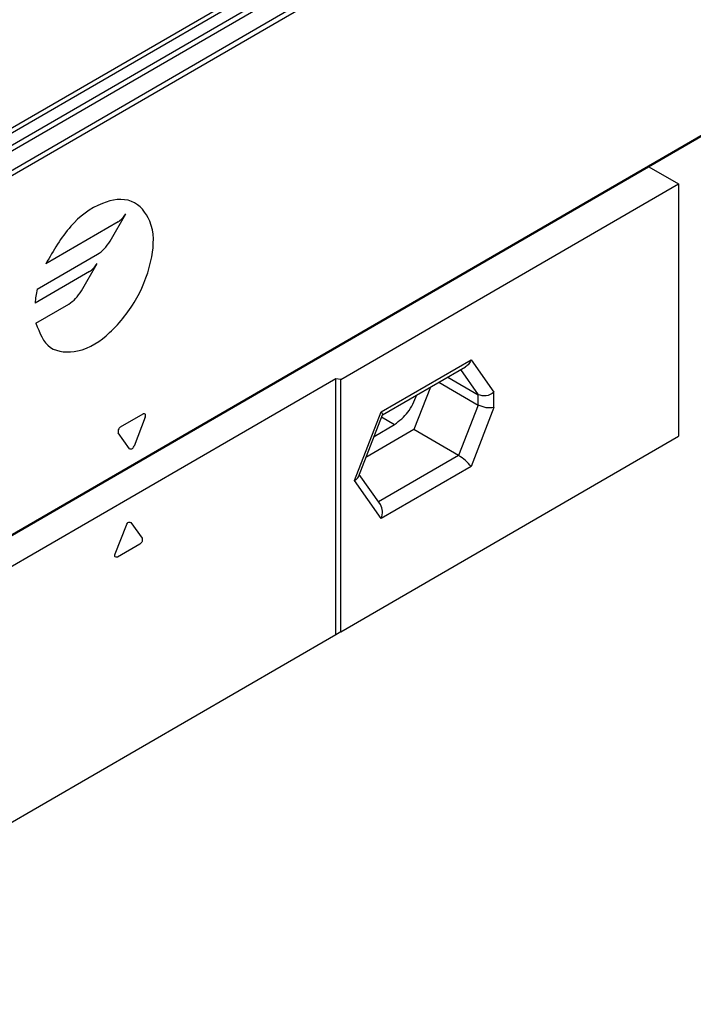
# Model space of a CAD drawing. Header units: millimetres. Extents: x -500 to 996, y -644 to 328.
# Tile 5 of 22: x -224.58 to -215.52, y -73.99 to -60.75. Entities that reach past the tile are written whole.
import ezdxf

# ---------------------------------------------------------------- set-up
doc = ezdxf.new("R2010")
doc.units = ezdxf.units.MM

# ---------------------------------------------------------------- blocks, each defined once
blk = doc.blocks.new('CABEZA_RANURADA_REGLA_S__10', base_point=(-1157.092, -369.949))
at = {"color": 7, "linetype": 'Continuous'}
for p, q in [((-1080.587, -313.656), (-1078.603, -314.805)), ((-1101.32, -327.953), (-1078.603, -314.805)), ((-1078.603, -314.805), (-1078.603, -331.767)), ((-1098.516, -330.324), (-1092.923, -327.097)), ((-1101.655, -327.901), (-1129.515, -344.026)), ((-1101.655, -345.108), (-1101.655, -327.901)), ((-1101.32, -327.953), (-1101.655, -327.901)), ((-1101.32, -344.915), (-1101.32, -327.953)), ((-1094.726, -328.14), (-1092.073, -329.675)), ((-1094.124, -327.792), (-1092.073, -328.978)), ((-1095.283, -328.463), (-1096.394, -331.325)), ((-1100.132, -334.486), (-1098.516, -330.324)), ((-1098.521, -330.337), (-1098.516, -330.324)), ((-1096.394, -331.325), (-1099.632, -333.199)), ((-1099.081, -331.779), (-1097.695, -330.977)), ((-1093.389, -333.065), (-1096.394, -331.325)), ((-1101.32, -344.915), (-1078.603, -331.767)), ((-1098.656, -336.36), (-1100.077, -334.344)), ((-1129.515, -344.026), (-1129.425, -344.219)), ((-1144.364, -352.865), (-1129.425, -344.219)), ((-1129.425, -344.219), (-1129.425, -361.181)), ((-1101.655, -345.108), (-1129.425, -361.181)), ((-1101.32, -344.915), (-1101.655, -345.108)), ((-1138.114, -353.242), (-1132.521, -350.015)), ((-1144.616, -350.188), (-1146.803, -351.454)), ((-1134.881, -351.381), (-1135.992, -354.243)), ((-1133.848, -350.783), (-1131.497, -352.144)), ((-1147.793, -353.05), (-1147.793, -351.963)), ((-1144.364, -352.865), (-1146.803, -351.454)), ((-1146.803, -351.454), (-1146.803, -353.623)), ((-1144.364, -369.828), (-1144.364, -352.865)), ((-1139.73, -357.404), (-1138.131, -353.262)), ((-1138.131, -353.262), (-1138.114, -353.242)), ((-1138.679, -354.698), (-1137.293, -353.895)), ((-1157.092, -354.497), (-1157.092, -362.461)), ((-1135.992, -354.243), (-1139.23, -356.118)), ((-1132.987, -355.983), (-1135.992, -354.243)), ((-1138.254, -359.278), (-1139.675, -357.262)), ((-1129.425, -361.181), (-1144.364, -369.828)), ((-1156.88, -362.828), (-1157.092, -362.461)), ((-1144.576, -369.949), (-1156.88, -362.828)), ((-1144.364, -369.828), (-1144.576, -369.949))]:
    blk.add_line(p, q, dxfattribs=at)
at = {"color": 3, "linetype": 'Continuous'}
for p, q in [((-1098.595, -330.127), (-1092.553, -326.63)), ((-1092.553, -326.63), (-1091.013, -328.814)), ((-1093.261, -327.293), (-1092.073, -328.978)), ((-1091.013, -329.839), (-1091.013, -328.814)), ((-1092.073, -329.675), (-1092.073, -328.978)), ((-1100.391, -334.754), (-1098.595, -330.127)), ((-1092.073, -329.675), (-1093.389, -333.065)), ((-1091.013, -329.839), (-1092.553, -333.806)), ((-1098.573, -330.469), (-1097.695, -330.977)), ((-1093.389, -333.065), (-1098.779, -336.184)), ((-1092.553, -333.806), (-1098.595, -337.303)), ((-1098.595, -337.303), (-1100.391, -334.754)), ((-1116.492, -339.68), (-1115.738, -337.736)), ((-1115.432, -337.559), (-1114.677, -338.629)), ((-1114.83, -339.024), (-1116.339, -339.897)), ((-1138.193, -353.045), (-1132.151, -349.548)), ((-1132.151, -349.548), (-1130.354, -352.096)), ((-1132.859, -350.211), (-1131.497, -352.144)), ((-1147.793, -353.05), (-1146.803, -352.477)), ((-1131.497, -352.144), (-1132.987, -355.983)), ((-1130.354, -352.096), (-1132.151, -356.724)), ((-1139.989, -357.673), (-1138.193, -353.045)), ((-1138.171, -353.387), (-1137.293, -353.895)), ((-1132.987, -355.983), (-1138.377, -359.103)), ((-1132.151, -356.724), (-1138.193, -360.221)), ((-1138.193, -360.221), (-1139.989, -357.673))]:
    blk.add_line(p, q, dxfattribs=at)
at = {"color": 7, "linetype": 'Continuous'}
for points, knots in [([(-1092.553, -326.63), (-1092.598, -326.728), (-1092.683, -326.915), (-1092.846, -327.038), (-1092.923, -327.097)], [0, 0, 0, 0, 0.3192626, 0.6047194, 0.6047194, 0.6047194, 0.6047194]), ([(-1091.013, -328.814), (-1091.185, -328.924), (-1091.517, -329.134), (-1091.893, -329.029), (-1092.073, -328.978)], [0, 0, 0, 0, 0.583316, 1.119502, 1.119502, 1.119502, 1.119502]), ([(-1097.695, -330.977), (-1097.372, -330.724), (-1096.7, -330.199), (-1096.375, -329.408), (-1096.207, -328.997)], [0, 0, 0, 0, 1.208591, 2.514789, 2.514789, 2.514789, 2.514789]), ([(-1098.595, -330.127), (-1098.566, -330.165), (-1098.522, -330.224), (-1098.518, -330.297), (-1098.516, -330.324)], [0, 0, 0, 0, 0.1380729, 0.2162045, 0.2162045, 0.2162045, 0.2162045]), ([(-1091.013, -329.839), (-1091.192, -329.857), (-1091.559, -329.894), (-1091.899, -329.749), (-1092.073, -329.675)], [0, 0, 0, 0, 0.530448, 1.08893, 1.08893, 1.08893, 1.08893]), ([(-1092.553, -333.806), (-1092.671, -333.668), (-1092.916, -333.382), (-1093.228, -333.173), (-1093.389, -333.065)], [0, 0, 0, 0, 0.544, 1.122304, 1.122304, 1.122304, 1.122304]), ([(-1100.391, -334.754), (-1100.332, -334.717), (-1100.223, -334.648), (-1100.16, -334.537), (-1100.132, -334.486)], [0, 0, 0, 0, 0.2062327, 0.3781989, 0.3781989, 0.3781989, 0.3781989]), ([(-1098.595, -337.303), (-1098.547, -337.132), (-1098.457, -336.809), (-1098.592, -336.504), (-1098.656, -336.36)], [0, 0, 0, 0, 0.5140954, 0.9715545, 0.9715545, 0.9715545, 0.9715545]), ([(-1132.151, -349.548), (-1132.196, -349.646), (-1132.281, -349.833), (-1132.444, -349.957), (-1132.521, -350.015)], [0, 0, 0, 0, 0.3192626, 0.6047194, 0.6047194, 0.6047194, 0.6047194]), ([(-1137.293, -353.895), (-1136.97, -353.643), (-1136.298, -353.117), (-1135.973, -352.326), (-1135.805, -351.916)], [0, 0, 0, 0, 1.208591, 2.514789, 2.514789, 2.514789, 2.514789]), ([(-1148.854, -353.121), (-1148.857, -353.033), (-1148.861, -352.853), (-1148.891, -352.675), (-1148.906, -352.584)], [0, 0, 0, 0, 0.2640183, 0.5397834, 0.5397834, 0.5397834, 0.5397834]), ([(-1130.354, -352.096), (-1130.55, -352.174), (-1130.926, -352.325), (-1131.311, -352.203), (-1131.497, -352.144)], [0, 0, 0, 0, 0.609864, 1.175662, 1.175662, 1.175662, 1.175662]), ([(-1150.728, -354.197), (-1150.496, -354.309), (-1150.075, -354.512), (-1149.363, -354.401), (-1148.909, -353.842), (-1148.873, -353.377), (-1148.854, -353.121)], [0, 0, 0, 0, 0.759585, 1.378584, 1.996766, 2.754743, 2.754743, 2.754743, 2.754743]), ([(-1149.297, -353.693), (-1149.186, -353.597), (-1148.943, -353.389), (-1148.891, -353.072), (-1148.863, -352.9)], [0, 0, 0, 0, 0.4275732, 0.9296149, 0.9296149, 0.9296149, 0.9296149]), ([(-1147.793, -353.05), (-1147.774, -353.175), (-1147.734, -353.437), (-1147.516, -353.746), (-1147.241, -353.989), (-1147.035, -353.956), (-1146.948, -353.942)], [0, 0, 0, 0, 0.375138, 0.780565, 1.128475, 1.382089, 1.382089, 1.382089, 1.382089]), ([(-1138.193, -353.045), (-1138.164, -353.083), (-1138.12, -353.143), (-1138.116, -353.216), (-1138.114, -353.242)], [0, 0, 0, 0, 0.1380729, 0.2162045, 0.2162045, 0.2162045, 0.2162045]), ([(-1151.192, -353.861), (-1151.117, -353.924), (-1150.971, -354.047), (-1150.808, -354.148), (-1150.728, -354.197)], [0, 0, 0, 0, 0.2928867, 0.5739171, 0.5739171, 0.5739171, 0.5739171]), ([(-1150.526, -353.489), (-1150.501, -353.506), (-1150.451, -353.539), (-1150.4, -353.57), (-1150.374, -353.585)], [0, 0, 0, 0, 0.0903728, 0.1792766, 0.1792766, 0.1792766, 0.1792766]), ([(-1150.374, -353.585), (-1150.182, -353.682), (-1149.833, -353.859), (-1149.463, -353.744), (-1149.297, -353.693)], [0, 0, 0, 0, 0.617537, 1.120661, 1.120661, 1.120661, 1.120661]), ([(-1146.948, -353.942), (-1146.906, -353.904), (-1146.815, -353.819), (-1146.807, -353.692), (-1146.803, -353.623)], [0, 0, 0, 0, 0.1629939, 0.3628017, 0.3628017, 0.3628017, 0.3628017]), ([(-1132.151, -356.724), (-1132.269, -356.586), (-1132.514, -356.301), (-1132.826, -356.091), (-1132.987, -355.983)], [0, 0, 0, 0, 0.544, 1.122304, 1.122304, 1.122304, 1.122304]), ([(-1139.989, -357.673), (-1139.93, -357.635), (-1139.821, -357.566), (-1139.758, -357.455), (-1139.73, -357.404)], [0, 0, 0, 0, 0.2062327, 0.3781989, 0.3781989, 0.3781989, 0.3781989]), ([(-1138.193, -360.221), (-1138.145, -360.05), (-1138.055, -359.727), (-1138.19, -359.422), (-1138.254, -359.278)], [0, 0, 0, 0, 0.5140954, 0.9715545, 0.9715545, 0.9715545, 0.9715545])]:
    blk.add_open_spline(points, degree=3, knots=knots, dxfattribs=at)
at = {"color": 3, "linetype": 'Continuous'}
for points, knots in [([(-1115.738, -337.736), (-1115.696, -337.651), (-1115.628, -337.512), (-1115.486, -337.546), (-1115.432, -337.559)], [0, 0, 0, 0, 0.2442487, 0.3979015, 0.3979015, 0.3979015, 0.3979015]), ([(-1114.677, -338.629), (-1114.668, -338.701), (-1114.646, -338.857), (-1114.765, -338.965), (-1114.83, -339.024)], [0, 0, 0, 0, 0.2038571, 0.4481876, 0.4481876, 0.4481876, 0.4481876]), ([(-1116.339, -339.897), (-1116.401, -339.903), (-1116.545, -339.915), (-1116.511, -339.765), (-1116.492, -339.68)], [0, 0, 0, 0, 0.153521, 0.3571808, 0.3571808, 0.3571808, 0.3571808])]:
    blk.add_open_spline(points, degree=3, knots=knots, dxfattribs=at)
blk = doc.blocks.new('REGLA_S_CM-1240__11', base_point=(-1168.406, -355.803))
at = {"color": 3, "linetype": 'Continuous'}
for p, q in [((-635.954, -30.071), (-1144.364, -324.326)), ((-1144.174, -324.589), (-635.764, -30.334)), ((-1142.432, -324.866), (-634.023, -30.611)), ((-1142.243, -325.129), (-633.833, -30.875)), ((-643.144, -33.406), (-1137.174, -319.337)), ((-643.495, -33.282), (-1137.106, -318.971)), ((-633.833, -55.019), (-1142.243, -349.274)), ((-1116.838, -318.65), (-1115.778, -316.814)), ((-1116.299, -317.364), (-1121.151, -320.173)), ((-1121.738, -321.889), (-1117.682, -319.542)), ((-1118.768, -321.993), (-1117.708, -320.157)), ((-1118.229, -320.707), (-1121.883, -322.822)), ((-1121.823, -324.164), (-1119.612, -322.885)), ((-1116.127, -331.142), (-1114.618, -330.269)), ((-1114.465, -330.486), (-1115.219, -332.43)), ((-1115.526, -332.607), (-1116.28, -331.536))]:
    blk.add_line(p, q, dxfattribs=at)
at = {"color": 7, "linetype": 'Continuous'}
blk.add_line((-633.874, -55.11), (-1142.284, -349.365), dxfattribs=at)
at = {"color": 3, "linetype": 'Continuous'}
blk.add_arc((-1115.056, -323.406), 6.852, 167.20993, 175.11183, dxfattribs=at)
for points, knots in [([(-1121.823, -324.164), (-1121.581, -324.811), (-1121.105, -326.084), (-1118.684, -326.221), (-1116.653, -324.785), (-1114.9, -322.552), (-1113.934, -319.926), (-1113.819, -317.442), (-1115.317, -315.63), (-1117.681, -316.031), (-1119.697, -317.646), (-1120.645, -319.293), (-1121.151, -320.173)], [0, 0, 0, 0, 1.904736, 3.747458, 6.219116, 9.193008, 12.134813, 14.531522, 16.333976, 18.298013, 20.927538, 23.948321, 23.948321, 23.948321, 23.948321]), ([(-1116.299, -317.364), (-1116.2, -317.293), (-1115.991, -317.144), (-1115.851, -316.928), (-1115.778, -316.814)], [0, 0, 0, 0, 0.3622427, 0.7633866, 0.7633866, 0.7633866, 0.7633866]), ([(-1117.682, -319.542), (-1117.521, -319.427), (-1117.183, -319.184), (-1116.957, -318.834), (-1116.838, -318.65)], [0, 0, 0, 0, 0.587421, 1.237924, 1.237924, 1.237924, 1.237924]), ([(-1118.229, -320.707), (-1118.13, -320.636), (-1117.921, -320.487), (-1117.781, -320.271), (-1117.708, -320.157)], [0, 0, 0, 0, 0.3622427, 0.7633866, 0.7633866, 0.7633866, 0.7633866]), ([(-1119.612, -322.885), (-1119.451, -322.77), (-1119.113, -322.527), (-1118.887, -322.177), (-1118.768, -321.993)], [0, 0, 0, 0, 0.587421, 1.237924, 1.237924, 1.237924, 1.237924]), ([(-1114.465, -330.486), (-1114.446, -330.4), (-1114.412, -330.25), (-1114.556, -330.263), (-1114.618, -330.269)], [0, 0, 0, 0, 0.2036598, 0.3571808, 0.3571808, 0.3571808, 0.3571808]), ([(-1116.127, -331.142), (-1116.192, -331.201), (-1116.311, -331.308), (-1116.29, -331.465), (-1116.28, -331.536)], [0, 0, 0, 0, 0.2443305, 0.4481876, 0.4481876, 0.4481876, 0.4481876]), ([(-1115.526, -332.607), (-1115.471, -332.62), (-1115.329, -332.653), (-1115.261, -332.515), (-1115.219, -332.43)], [0, 0, 0, 0, 0.1536528, 0.3979015, 0.3979015, 0.3979015, 0.3979015])]:
    blk.add_open_spline(points, degree=3, knots=knots, dxfattribs=at)
blk = doc.blocks.new('REGLA_S-620__12', base_point=(-1168.406, -369.949))
for name, p in [('REGLA_S_CM-1240__11', (-1168.406, -355.803)), ('CABEZA_RANURADA_REGLA_S__10', (-1157.092, -369.949))]:
    blk.add_blockref(name, p)
blk = doc.blocks.new('Iso0', base_point=(-1088.75, -308.5))
blk.add_blockref('REGLA_S-620__12', (-1168.406, -369.949))

msp = doc.modelspace()

# ---------------------------------------------------------------- block references
at = {"xscale": 0.2, "yscale": 0.2, "zscale": 0.2}
msp.add_blockref('Iso0', (-217.75, -61.7), dxfattribs=at)

doc.saveas('drawing.dxf')
